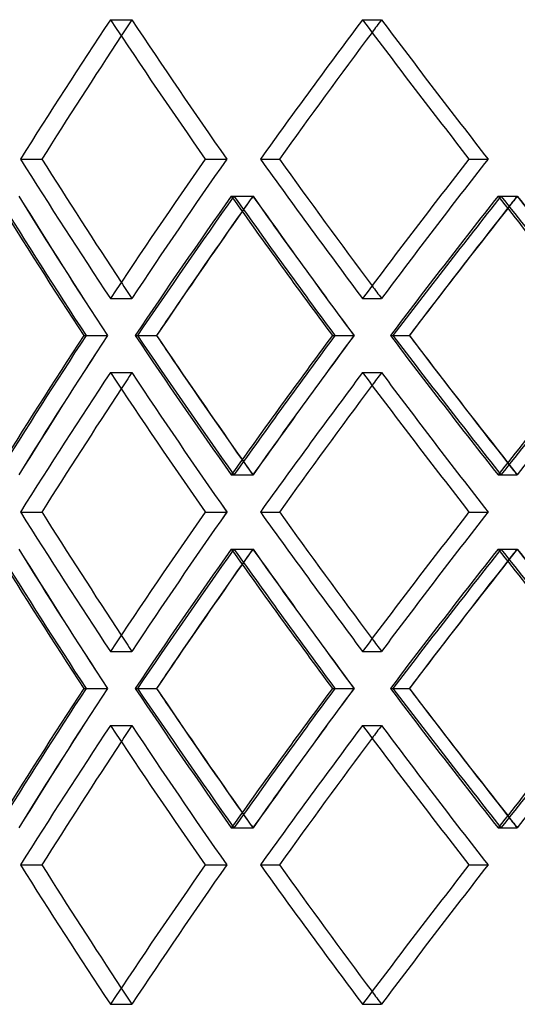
# Model space of a CAD drawing. Header units: millimetres. Extents: x -380 to 380, y -232 to 311.
# Tile 4 of 13: x -201 to -157, y 1 to 87. Entities that reach past the tile are written whole.
import ezdxf

# ---------------------------------------------------------------- set-up
doc = ezdxf.new("R2010")
doc.units = ezdxf.units.MM
doc.layers.add('HIDDEN', color=7, linetype='Continuous')
doc.layers.add('THICK', color=7, linetype='Continuous')

msp = doc.modelspace()

# ---------------------------------------------------------------- linework, layer by layer
at = {"layer": 'HIDDEN'}
for p, q in [((-192.742, 86.769), (-190.87, 86.769)), ((-192.742, 86.769), (-190.87, 86.769)), ((-170.754, 86.769), (-169.096, 86.769)), ((-170.754, 86.769), (-169.096, 86.769)), ((-200.585, 74.617), (-198.712, 74.617)), ((-184.468, 74.617), (-182.595, 74.617)), ((-184.468, 74.617), (-182.595, 74.617)), ((-179.66, 74.617), (-178, 74.617)), ((-161.468, 74.617), (-159.808, 74.617)), ((-161.468, 74.617), (-159.808, 74.617)), ((-182.196, 71.386), (-180.322, 71.386)), ((-181.964, 71.386), (-180.303, 71.386)), ((-158.935, 71.386), (-157.274, 71.386)), ((-158.676, 71.386), (-157.253, 71.386)), ((-192.742, 62.464), (-190.87, 62.464)), ((-192.742, 62.464), (-190.87, 62.464)), ((-170.754, 62.464), (-169.096, 62.464)), ((-170.754, 62.464), (-169.096, 62.464)), ((-195.061, 59.233), (-192.992, 59.233)), ((-194.869, 59.233), (-192.998, 59.233)), ((-190.386, 59.233), (-188.718, 59.233)), ((-173.377, 59.233), (-171.495, 59.233)), ((-173.159, 59.233), (-171.501, 59.233)), ((-168.099, 59.233), (-166.671, 59.233)), ((-192.742, 56.002), (-190.87, 56.002)), ((-192.742, 56.002), (-190.87, 56.002)), ((-170.754, 56.002), (-169.096, 56.002)), ((-170.754, 56.002), (-169.096, 56.002)), ((-182.196, 47.081), (-180.322, 47.081)), ((-181.964, 47.081), (-180.303, 47.081)), ((-158.935, 47.081), (-157.274, 47.081)), ((-158.676, 47.081), (-157.253, 47.081)), ((-200.585, 43.85), (-198.712, 43.85)), ((-184.468, 43.85), (-182.595, 43.85)), ((-184.468, 43.85), (-182.595, 43.85)), ((-179.66, 43.85), (-178, 43.85)), ((-161.468, 43.85), (-159.808, 43.85)), ((-161.468, 43.85), (-159.808, 43.85)), ((-182.196, 40.619), (-180.322, 40.619)), ((-181.964, 40.619), (-180.303, 40.619)), ((-158.935, 40.619), (-157.274, 40.619)), ((-158.676, 40.619), (-157.253, 40.619)), ((-192.742, 31.698), (-190.87, 31.698)), ((-192.742, 31.698), (-190.87, 31.698)), ((-170.754, 31.698), (-169.096, 31.698)), ((-170.754, 31.698), (-169.096, 31.698)), ((-195.061, 28.467), (-192.992, 28.467)), ((-194.869, 28.467), (-192.998, 28.467)), ((-190.386, 28.467), (-188.718, 28.467)), ((-173.377, 28.467), (-171.495, 28.467)), ((-173.159, 28.467), (-171.501, 28.467)), ((-168.099, 28.467), (-166.671, 28.467)), ((-192.742, 25.236), (-190.87, 25.236)), ((-192.742, 25.236), (-190.87, 25.236)), ((-170.754, 25.236), (-169.096, 25.236)), ((-170.754, 25.236), (-169.096, 25.236)), ((-182.196, 16.314), (-180.322, 16.314)), ((-181.964, 16.314), (-180.303, 16.314)), ((-158.935, 16.314), (-157.274, 16.314)), ((-158.676, 16.314), (-157.253, 16.314)), ((-200.585, 13.083), (-198.712, 13.083)), ((-184.468, 13.083), (-182.595, 13.083)), ((-184.468, 13.083), (-182.595, 13.083)), ((-179.66, 13.083), (-178, 13.083)), ((-161.468, 13.083), (-159.808, 13.083)), ((-161.468, 13.083), (-159.808, 13.083)), ((-192.742, 0.931), (-190.87, 0.931)), ((-192.742, 0.931), (-190.87, 0.931)), ((-170.754, 0.931), (-169.096, 0.931)), ((-170.754, 0.931), (-169.096, 0.931))]:
    msp.add_line(p, q, dxfattribs=at)
for centre, major_axis, ratio, start_param, end_param in [((0, 86.769), (-234.814, -234.814), 0.450063, -1.14789, -1.100679), ((0, 86.769), (232.534, 232.534), 0.450063, 1.993703, 1.999236), ((0, 86.769), (232.534, -232.534), 0.450063, -1.993703, -1.946029), ((0, 86.769), (-232.534, 232.534), 0.450063, 1.14789, 1.195563), ((0, 86.769), (-240.767, -240.767), 0.37925, -1.208305, -1.161094), ((0, 86.769), (238.429, 238.429), 0.37925, 1.933288, 1.937631), ((0, 86.769), (238.429, -238.429), 0.37925, -1.933288, -1.885614), ((0, 86.769), (-238.429, 238.429), 0.37925, 1.208305, 1.255979), ((0, 62.464), (-234.814, 234.814), 0.450063, 1.100679, 1.14789), ((0, 62.464), (232.534, 232.534), 0.450063, 1.946029, 1.993703), ((0, 62.464), (-232.534, -232.534), 0.450063, -1.195563, -1.14789), ((0, 62.464), (-240.767, 240.767), 0.37925, 1.161094, 1.208305), ((0, 62.464), (238.429, 238.429), 0.37925, 1.885614, 1.933288), ((0, 62.464), (-238.429, -238.429), 0.37925, -1.255979, -1.208305), ((0, 56.002), (-234.814, 234.814), 0.450063, 1.088113, 1.135341), ((0, 86.769), (225.791, -225.791), 0.52484, -1.993755, -1.945925), ((0, 56.002), (-232.534, 232.534), 0.450063, 1.087526, 1.135218), ((0, 86.769), (-240.767, -240.767), 0.37925, -1.148528, -1.101166), ((0, 56.002), (-240.767, 240.767), 0.37925, 1.148528, 1.195756), ((0, 56.002), (232.534, 232.534), 0.450063, 1.93334, 1.938539), ((0, 86.769), (-238.429, -238.429), 0.37925, -1.147941, -1.14269), ((0, 86.769), (232.534, -232.534), 0.450063, -1.93334, -1.88551), ((0, 56.002), (-238.429, 238.429), 0.37925, 1.147941, 1.195633), ((0, 86.769), (-245.841, -245.841), 0.311613, -1.208943, -1.161581), ((0, 56.002), (-245.841, 245.841), 0.311613, 1.208943, 1.256172), ((0, 56.002), (238.429, 238.429), 0.37925, 1.872924, 1.877062), ((0, 86.769), (-243.454, -243.454), 0.311613, -1.208357, -1.204167), ((0, 86.769), (238.429, -238.429), 0.37925, -1.872924, -1.825094), ((0, 56.002), (-243.454, 243.454), 0.311613, 1.208357, 1.256049), ((0, 62.464), (232.534, -232.534), 0.450063, -1.999236, -1.993703), ((0, 62.464), (238.429, -238.429), 0.37925, -1.937631, -1.933288), ((0, 86.769), (-238.429, -238.429), 0.37925, -1.106504, -1.100111), ((0, 86.769), (-243.454, -243.454), 0.311613, -1.166919, -1.160527), ((0, 62.464), (-234.814, -234.814), 0.450063, -1.135341, -1.088113), ((0, 31.698), (225.791, 225.791), 0.52484, 1.945925, 1.993755), ((0, 62.464), (-232.534, -232.534), 0.450063, -1.135218, -1.087526), ((0, 31.698), (-240.767, 240.767), 0.37925, 1.101166, 1.148528), ((0, 31.698), (-238.429, 238.429), 0.37925, 1.100111, 1.106504), ((0, 62.464), (-240.767, -240.767), 0.37925, -1.195756, -1.148528), ((0, 31.698), (232.534, 232.534), 0.450063, 1.88551, 1.93334), ((0, 62.464), (-238.429, -238.429), 0.37925, -1.195633, -1.147941), ((0, 31.698), (-245.841, 245.841), 0.311613, 1.161581, 1.208943), ((0, 31.698), (-243.454, 243.454), 0.311613, 1.160527, 1.166919), ((0, 62.464), (-245.841, -245.841), 0.311613, -1.256172, -1.208943), ((0, 31.698), (238.429, 238.429), 0.37925, 1.825094, 1.872924), ((0, 56.002), (-234.814, -234.814), 0.450063, -1.14789, -1.100679), ((0, 56.002), (232.534, 232.534), 0.450063, 1.993703, 1.999236), ((0, 56.002), (232.534, -232.534), 0.450063, -1.993703, -1.946029), ((0, 56.002), (-232.534, 232.534), 0.450063, 1.14789, 1.195563), ((0, 56.002), (-240.767, -240.767), 0.37925, -1.208305, -1.161094), ((0, 56.002), (238.429, 238.429), 0.37925, 1.933288, 1.937631), ((0, 56.002), (238.429, -238.429), 0.37925, -1.933288, -1.885614), ((0, 56.002), (-238.429, 238.429), 0.37925, 1.208305, 1.255979), ((0, 62.464), (232.534, -232.534), 0.450063, -1.938539, -1.93334), ((0, 31.698), (-238.429, 238.429), 0.37925, 1.14269, 1.147941), ((0, 62.464), (238.429, -238.429), 0.37925, -1.877062, -1.872924), ((0, 31.698), (-243.454, 243.454), 0.311613, 1.204167, 1.208357), ((0, 31.698), (-234.814, 234.814), 0.450063, 1.100679, 1.14789), ((0, 31.698), (232.534, 232.534), 0.450063, 1.946029, 1.993703), ((0, 31.698), (-232.534, -232.534), 0.450063, -1.195563, -1.14789), ((0, 31.698), (-240.767, 240.767), 0.37925, 1.161094, 1.208305), ((0, 31.698), (238.429, 238.429), 0.37925, 1.885614, 1.933288), ((0, 31.698), (-238.429, -238.429), 0.37925, -1.255979, -1.208305), ((0, 25.236), (-234.814, 234.814), 0.450063, 1.088113, 1.135341), ((0, 56.002), (225.791, -225.791), 0.52484, -1.993755, -1.945925), ((0, 25.236), (-232.534, 232.534), 0.450063, 1.087526, 1.135218), ((0, 56.002), (-240.767, -240.767), 0.37925, -1.148528, -1.101166), ((0, 25.236), (-240.767, 240.767), 0.37925, 1.148528, 1.195756), ((0, 25.236), (232.534, 232.534), 0.450063, 1.93334, 1.938539), ((0, 56.002), (-238.429, -238.429), 0.37925, -1.147941, -1.14269), ((0, 56.002), (232.534, -232.534), 0.450063, -1.93334, -1.88551), ((0, 25.236), (-238.429, 238.429), 0.37925, 1.147941, 1.195633), ((0, 56.002), (-245.841, -245.841), 0.311613, -1.208943, -1.161581), ((0, 25.236), (-245.841, 245.841), 0.311613, 1.208943, 1.256172), ((0, 25.236), (238.429, 238.429), 0.37925, 1.872924, 1.877062), ((0, 56.002), (-243.454, -243.454), 0.311613, -1.208357, -1.204167), ((0, 56.002), (238.429, -238.429), 0.37925, -1.872924, -1.825094), ((0, 25.236), (-243.454, 243.454), 0.311613, 1.208357, 1.256049), ((0, 31.698), (232.534, -232.534), 0.450063, -1.999236, -1.993703), ((0, 31.698), (238.429, -238.429), 0.37925, -1.937631, -1.933288), ((0, 56.002), (-238.429, -238.429), 0.37925, -1.106504, -1.100111), ((0, 56.002), (-243.454, -243.454), 0.311613, -1.166919, -1.160527), ((0, 31.698), (-234.814, -234.814), 0.450063, -1.135341, -1.088113), ((0, 0.931), (225.791, 225.791), 0.52484, 1.945925, 1.993755), ((0, 31.698), (-232.534, -232.534), 0.450063, -1.135218, -1.087526), ((0, 0.931), (-240.767, 240.767), 0.37925, 1.101166, 1.148528), ((0, 0.931), (-238.429, 238.429), 0.37925, 1.100111, 1.106504), ((0, 31.698), (-240.767, -240.767), 0.37925, -1.195756, -1.148528), ((0, 0.931), (232.534, 232.534), 0.450063, 1.88551, 1.93334), ((0, 31.698), (-238.429, -238.429), 0.37925, -1.195633, -1.147941), ((0, 0.931), (-245.841, 245.841), 0.311613, 1.161581, 1.208943), ((0, 0.931), (-243.454, 243.454), 0.311613, 1.160527, 1.166919), ((0, 31.698), (-245.841, -245.841), 0.311613, -1.256172, -1.208943), ((0, 0.931), (238.429, 238.429), 0.37925, 1.825094, 1.872924), ((0, 25.236), (-234.814, -234.814), 0.450063, -1.14789, -1.100679), ((0, 25.236), (232.534, 232.534), 0.450063, 1.993703, 1.999236), ((0, 25.236), (232.534, -232.534), 0.450063, -1.993703, -1.946029), ((0, 25.236), (-232.534, 232.534), 0.450063, 1.14789, 1.195563), ((0, 25.236), (-240.767, -240.767), 0.37925, -1.208305, -1.161094), ((0, 25.236), (238.429, 238.429), 0.37925, 1.933288, 1.937631), ((0, 25.236), (238.429, -238.429), 0.37925, -1.933288, -1.885614), ((0, 25.236), (-238.429, 238.429), 0.37925, 1.208305, 1.255979), ((0, 31.698), (232.534, -232.534), 0.450063, -1.938539, -1.93334), ((0, 0.931), (-238.429, 238.429), 0.37925, 1.14269, 1.147941), ((0, 31.698), (238.429, -238.429), 0.37925, -1.877062, -1.872924), ((0, 0.931), (-243.454, 243.454), 0.311613, 1.204167, 1.208357), ((0, 0.931), (-234.814, 234.814), 0.450063, 1.100679, 1.14789), ((0, 0.931), (232.534, 232.534), 0.450063, 1.946029, 1.993703), ((0, 0.931), (-232.534, -232.534), 0.450063, -1.195563, -1.14789), ((0, 0.931), (-240.767, 240.767), 0.37925, 1.161094, 1.208305), ((0, 0.931), (238.429, 238.429), 0.37925, 1.885614, 1.933288), ((0, 0.931), (-238.429, -238.429), 0.37925, -1.255979, -1.208305), ((0, 0.931), (232.534, -232.534), 0.450063, -1.999236, -1.993703), ((0, 0.931), (238.429, -238.429), 0.37925, -1.937631, -1.933288)]:
    msp.add_ellipse(centre, major_axis=major_axis, ratio=ratio, start_param=start_param, end_param=end_param, dxfattribs=at)
at = {"layer": 'THICK'}
for p, q in [((-200.585, 74.617), (-198.712, 74.617)), ((-179.66, 74.617), (-178, 74.617)), ((-190.584, 59.233), (-188.712, 59.233)), ((-168.322, 59.233), (-166.664, 59.233)), ((-200.585, 43.85), (-198.712, 43.85)), ((-179.66, 43.85), (-178, 43.85)), ((-190.584, 28.467), (-188.712, 28.467)), ((-168.322, 28.467), (-166.664, 28.467)), ((-200.585, 13.083), (-198.712, 13.083)), ((-179.66, 13.083), (-178, 13.083))]:
    msp.add_line(p, q, dxfattribs=at)
for centre, major_axis, ratio, start_param, end_param in [((0, 86.769), (234.814, 234.814), 0.450063, 1.993703, 2.040914), ((0, 86.769), (234.814, -234.814), 0.450063, -1.993703, -1.946493), ((0, 86.769), (240.767, 240.767), 0.37925, 1.933288, 1.980498), ((0, 86.769), (240.767, -240.767), 0.37925, -1.933288, -1.886077), ((0, 86.769), (232.534, 232.534), 0.450063, 1.999236, 2.041377), ((0, 86.769), (238.429, 238.429), 0.37925, 1.937631, 1.980961), ((0, 62.464), (234.814, -234.814), 0.450063, -2.040914, -1.993703), ((0, 62.464), (232.534, -232.534), 0.450063, -2.041377, -1.999236), ((0, 62.464), (234.814, 234.814), 0.450063, 1.946493, 1.993703), ((0, 62.464), (240.767, -240.767), 0.37925, -1.980498, -1.933288), ((0, 62.464), (238.429, -238.429), 0.37925, -1.980961, -1.937631), ((0, 62.464), (240.767, 240.767), 0.37925, 1.886077, 1.933288), ((0, 86.769), (228.005, -228.005), 0.52484, -1.994342, -1.946979), ((0, 56.002), (234.814, 234.814), 0.450063, 1.933926, 1.981155), ((0, 86.769), (234.814, -234.814), 0.450063, -1.933926, -1.886564), ((0, 56.002), (240.767, 240.767), 0.37925, 1.873511, 1.920739), ((0, 86.769), (240.767, -240.767), 0.37925, -1.873511, -1.826149), ((0, 56.002), (232.534, 232.534), 0.450063, 1.938539, 1.981032), ((0, 86.769), (-238.429, -238.429), 0.37925, -1.14269, -1.106504), ((0, 56.002), (238.429, 238.429), 0.37925, 1.877062, 1.920616), ((0, 86.769), (-243.454, -243.454), 0.311613, -1.204167, -1.166919), ((0, 31.698), (228.005, 228.005), 0.52484, 1.946979, 1.994342), ((0, 62.464), (234.814, -234.814), 0.450063, -1.981155, -1.933926), ((0, 62.464), (232.534, -232.534), 0.450063, -1.981032, -1.938539), ((0, 31.698), (234.814, 234.814), 0.450063, 1.886564, 1.933926), ((0, 62.464), (240.767, -240.767), 0.37925, -1.920739, -1.873511), ((0, 62.464), (238.429, -238.429), 0.37925, -1.920616, -1.877062), ((0, 31.698), (240.767, 240.767), 0.37925, 1.826149, 1.873511), ((0, 31.698), (-238.429, 238.429), 0.37925, 1.106504, 1.14269), ((0, 31.698), (-243.454, 243.454), 0.311613, 1.166919, 1.204167), ((0, 56.002), (234.814, 234.814), 0.450063, 1.993703, 2.040914), ((0, 56.002), (234.814, -234.814), 0.450063, -1.993703, -1.946493), ((0, 56.002), (240.767, 240.767), 0.37925, 1.933288, 1.980498), ((0, 56.002), (240.767, -240.767), 0.37925, -1.933288, -1.886077), ((0, 56.002), (232.534, 232.534), 0.450063, 1.999236, 2.041377), ((0, 56.002), (238.429, 238.429), 0.37925, 1.937631, 1.980961), ((0, 31.698), (234.814, -234.814), 0.450063, -2.040914, -1.993703), ((0, 31.698), (232.534, -232.534), 0.450063, -2.041377, -1.999236), ((0, 31.698), (234.814, 234.814), 0.450063, 1.946493, 1.993703), ((0, 31.698), (240.767, -240.767), 0.37925, -1.980498, -1.933288), ((0, 31.698), (238.429, -238.429), 0.37925, -1.980961, -1.937631), ((0, 31.698), (240.767, 240.767), 0.37925, 1.886077, 1.933288), ((0, 56.002), (228.005, -228.005), 0.52484, -1.994342, -1.946979), ((0, 25.236), (234.814, 234.814), 0.450063, 1.933926, 1.981155), ((0, 56.002), (234.814, -234.814), 0.450063, -1.933926, -1.886564), ((0, 25.236), (240.767, 240.767), 0.37925, 1.873511, 1.920739), ((0, 56.002), (240.767, -240.767), 0.37925, -1.873511, -1.826149), ((0, 25.236), (238.429, 238.429), 0.37925, 1.877062, 1.920616), ((0, 56.002), (-243.454, -243.454), 0.311613, -1.204167, -1.166919), ((0, 25.236), (232.534, 232.534), 0.450063, 1.938539, 1.981032), ((0, 56.002), (-238.429, -238.429), 0.37925, -1.14269, -1.106504), ((0, 0.931), (228.005, 228.005), 0.52484, 1.946979, 1.994342), ((0, 31.698), (234.814, -234.814), 0.450063, -1.981155, -1.933926), ((0, 31.698), (232.534, -232.534), 0.450063, -1.981032, -1.938539), ((0, 0.931), (234.814, 234.814), 0.450063, 1.886564, 1.933926), ((0, 31.698), (240.767, -240.767), 0.37925, -1.920739, -1.873511), ((0, 31.698), (238.429, -238.429), 0.37925, -1.920616, -1.877062), ((0, 0.931), (240.767, 240.767), 0.37925, 1.826149, 1.873511), ((0, 0.931), (-238.429, 238.429), 0.37925, 1.106504, 1.14269), ((0, 0.931), (-243.454, 243.454), 0.311613, 1.166919, 1.204167), ((0, 25.236), (234.814, 234.814), 0.450063, 1.993703, 2.040914), ((0, 25.236), (234.814, -234.814), 0.450063, -1.993703, -1.946493), ((0, 25.236), (240.767, 240.767), 0.37925, 1.933288, 1.980498), ((0, 25.236), (240.767, -240.767), 0.37925, -1.933288, -1.886077), ((0, 25.236), (238.429, 238.429), 0.37925, 1.937631, 1.980961), ((0, 25.236), (232.534, 232.534), 0.450063, 1.999236, 2.041377), ((0, 0.931), (234.814, -234.814), 0.450063, -2.040914, -1.993703), ((0, 0.931), (232.534, -232.534), 0.450063, -2.041377, -1.999236), ((0, 0.931), (234.814, 234.814), 0.450063, 1.946493, 1.993703), ((0, 0.931), (240.767, -240.767), 0.37925, -1.980498, -1.933288), ((0, 0.931), (238.429, -238.429), 0.37925, -1.980961, -1.937631), ((0, 0.931), (240.767, 240.767), 0.37925, 1.886077, 1.933288)]:
    msp.add_ellipse(centre, major_axis=major_axis, ratio=ratio, start_param=start_param, end_param=end_param, dxfattribs=at)

doc.saveas('drawing.dxf')
